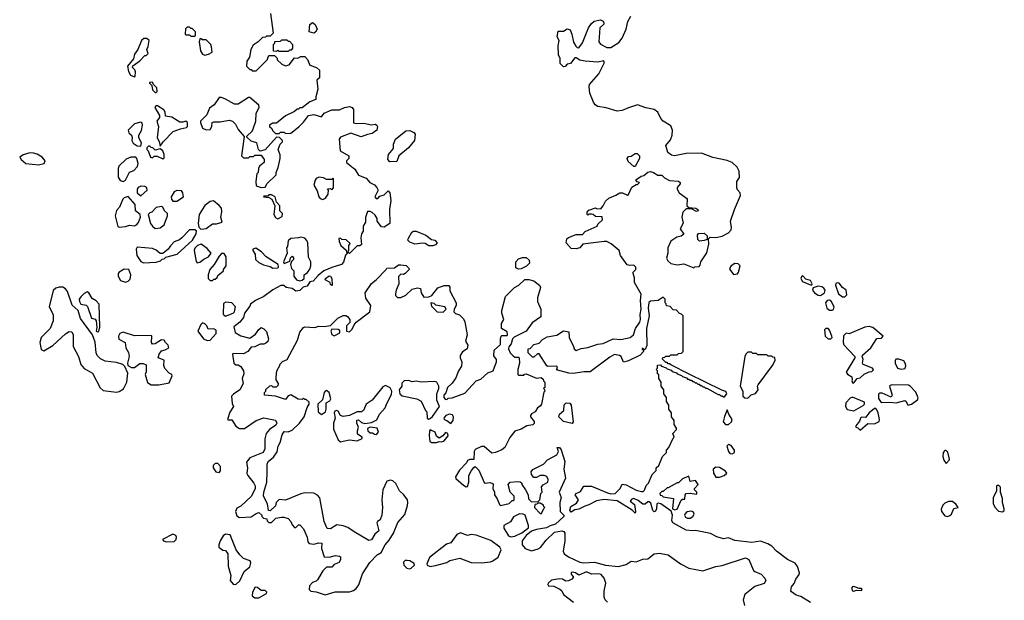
# Model space of a CAD drawing. Extents: x 2029826 to 2248070, y 228728 to 402406.
# Tile 146 of 256: x 2065778 to 2073470, y 391101 to 395639. Entities that reach past the tile are written whole.
import ezdxf

# ---------------------------------------------------------------- set-up
doc = ezdxf.new("R2010")
doc.units = 0

msp = doc.modelspace()

# ---------------------------------------------------------------- linework, layer by layer
at = {"layer": '0CON10XD'}
for points in [[(2067737, 395687), (2067757.5, 395532.5), (2067735, 395510), (2067705, 395510), (2067697, 395503), (2067675, 395500), (2067640, 395465), (2067600.7, 395439.3), (2067582.5, 395405), (2067572.5, 395345), (2067552.5, 395315), (2067550, 395275), (2067575, 395250), (2067585, 395250), (2067595, 395240), (2067625, 395240), (2067710, 395325), (2067725, 395360), (2067768.3, 395358.3), (2067788.3, 395338.3), (2067790, 395325), (2067825, 395290), (2067855, 395277.5), (2067883, 395287), (2067925, 395340), (2067951.7, 395338.3), (2067975, 395350), (2068005, 395350), (2068027, 395327), (2068043.6, 395283.6), (2068096.1, 395266.1), (2068120, 395245), (2068120, 395185), (2068100, 395165), (2068107.5, 395095), (2068090, 395035), (2068090, 395015), (2068043.9, 394996.1), (2067985, 394950), (2067965, 394950), (2067955, 394940), (2067945, 394940), (2067925, 394920), (2067855, 394887.5), (2067785, 394830), (2067755, 394830), (2067730, 394815), (2067730, 394805), (2067748.3, 394788.3), (2067751.7, 394771.7), (2067775, 394750), (2067805, 394750), (2067815, 394760), (2067845, 394760), (2067855, 394750), (2067895, 394752.5), (2067958, 394802), (2067995, 394837.5), (2068035, 394890), (2068075, 394897.5), (2068135, 394880), (2068155, 394907.5), (2068215, 394933.3), (2068276.1, 394933.9), (2068315, 394952.5), (2068355, 394960), (2068375, 394952.5), (2068386.4, 394936.4), (2068385, 394832.5), (2068405, 394827.5), (2068465, 394830), (2068525, 394817.5), (2068555, 394822.5), (2068567.5, 394815), (2068572.5, 394805), (2068567.5, 394775), (2068531.7, 394748.3), (2068495, 394742.5), (2068445, 394723.3), (2068365, 394752.5), (2068285, 394720), (2068272.5, 394705), (2068280, 394615), (2068350, 394575), (2068350, 394555), (2068330, 394535), (2068331.7, 394521.7), (2068395, 394470), (2068423.6, 394423.6), (2068485, 394400), (2068512.5, 394365), (2068548.3, 394348.3), (2068568.3, 394328.3), (2068577.5, 394305), (2068552.5, 394255), (2068561.7, 394241.7), (2068575, 394240), (2068591.7, 394258.3), (2068625, 394270), (2068655, 394300), (2068670, 394285), (2068677.5, 394225), (2068667.5, 394155), (2068670, 394045), (2068625, 394017.5), (2068605, 394020), (2068570, 394065), (2068570, 394085), (2068555, 394110), (2068531.7, 394131.7), (2068515, 394140), (2068495, 394140), (2068478.3, 394091.7), (2068480, 394055), (2068460, 394025), (2068460, 393985), (2068447.5, 393965), (2068442.5, 393935), (2068448.3, 393881.7), (2068435, 393870), (2068415, 393870), (2068355, 393812.5), (2068340, 393825), (2068350, 393835), (2068350, 393875), (2068358.3, 393888.3), (2068327, 393917), (2068295, 393920), (2068285, 393930), (2068271.7, 393928.3), (2068272.5, 393905), (2068286.7, 393875), (2068328.3, 393838.3), (2068331.7, 393821.7), (2068340, 393820), (2068323, 393797), (2068307.7, 393742.3), (2068292.5, 393725), (2068215, 393702.5), (2068154.1, 393675.9), (2068110.2, 393639.8), (2068070, 393595), (2068045, 393590), (2068023, 393557), (2067993, 393547), (2067965, 393522.5), (2067935, 393517.5), (2067905, 393537.5), (2067860, 393545), (2067841.7, 393561.7), (2067818.3, 393561.7), (2067755, 393527.5), (2067683.6, 393476.4), (2067620, 393445), (2067580, 393415), (2067575, 393400), (2067534.1, 393345.9), (2067525, 393310), (2067496.4, 393273.6), (2067451.7, 393238.3), (2067460, 393195), (2067505, 393167.5), (2067575, 393150), (2067619.3, 393180.7), (2067645, 393217.5), (2067665, 393232.5), (2067685, 393223.3), (2067705, 393202.5), (2067721.2, 393145), (2067716.1, 393123.9), (2067700.7, 393109.3), (2067685, 393102.5), (2067655, 393102.5), (2067615, 393082.5), (2067585, 393080), (2067560, 393045), (2067525, 393027.5), (2067445, 393030), (2067440, 393025), (2067450, 392955), (2067465, 392940), (2067485, 392940), (2067505, 392927.5), (2067526.7, 392895), (2067528.3, 392871.7), (2067516.7, 392835), (2067522.5, 392795), (2067496.7, 392745), (2067447, 392713), (2067432.5, 392695), (2067438.3, 392638.3), (2067447.5, 392615), (2067418.3, 392571.7), (2067400, 392515), (2067405, 392510), (2067435, 392510), (2067465, 392462.5), (2067495, 392442.5), (2067535, 392443.3), (2067625, 392506.7), (2067685, 392526.7), (2067775, 392507.5), (2067787.5, 392485), (2067779.3, 392470.7), (2067730, 392435), (2067702.5, 392405), (2067693, 392363), (2067692.5, 392285), (2067680, 392255), (2067576.4, 392213.6), (2067548.3, 392181.7), (2067557.5, 392135), (2067553, 392093), (2067560, 392075), (2067607, 392017), (2067617.5, 391995), (2067616.4, 391973.6), (2067587.5, 391915), (2067505, 391837.5), (2067475, 391820), (2067462.5, 391795), (2067475, 391760), (2067495, 391747.5), (2067586.4, 391753.6), (2067625, 391780), (2067647, 391787), (2067670, 391765), (2067670, 391755), (2067681.7, 391741.7), (2067708.3, 391738.3), (2067711.7, 391721.7), (2067725, 391710), (2067745, 391710), (2067778.3, 391741.7), (2067821.7, 391751.7), (2067841.7, 391751.7), (2067875, 391740), (2067897, 391717), (2067905, 391690), (2067925, 391670), (2067935, 391670), (2067955, 391690), (2067965, 391690), (2067995, 391660), (2068022.5, 391595), (2068028.3, 391558.3), (2068040, 391545), (2068075, 391540), (2068115, 391550), (2068138.3, 391548.3), (2068136.7, 391505), (2068155, 391440), (2068195, 391437.5), (2068245, 391450), (2068275, 391446.7), (2068285, 391440), (2068285, 391420), (2068273, 391397), (2068235, 391380), (2068215, 391360), (2068175, 391360), (2068145, 391330), (2068105, 391260), (2068095, 391250), (2068065, 391240), (2068042.5, 391215), (2068040, 391185), (2068053, 391173), (2068095, 391166.7), (2068165, 391143.8), (2068242.3, 391167.7), (2068355, 391168.1), (2068385, 391177.1), (2068406.6, 391193.4), (2068427.9, 391222.1), (2068455, 391306.7), (2068512, 391395), (2068570, 391455), (2068602.5, 391475), (2068632.5, 391535), (2068665, 391570), (2068697.5, 391625), (2068731.7, 391708.3), (2068787.5, 391772.5), (2068807.7, 391842.3), (2068811.2, 391865), (2068806.1, 391886.1), (2068778.8, 391925), (2068745.9, 391955.9), (2068715, 392012.5), (2068693.6, 392033.6), (2068675, 392040), (2068645, 392032.5), (2068613.8, 391965), (2068606, 391885), (2068613.3, 391825), (2068607.5, 391765), (2068595, 391730), (2068573.6, 391716.4), (2068567.5, 391705), (2068583.3, 391645), (2068552.7, 391617.3), (2068525.7, 391574.3), (2068505, 391568), (2068390, 391635), (2068340.7, 391670.7), (2068305, 391683.3), (2068255, 391690), (2068205, 391660), (2068180.7, 391660.7), (2068155.8, 391715.8), (2068122.5, 391902.5), (2068105, 391922.5), (2068075, 391937.5), (2068005, 391940), (2067975, 391934), (2067855, 391883.3), (2067805, 391887.5), (2067780, 391865), (2067775, 391840), (2067735, 391800), (2067721.7, 391801.7), (2067712.5, 391855), (2067682.5, 391915), (2067683.6, 391946.4), (2067708.8, 392025), (2067710, 392105)], [(2070370.5, 391940.5), (2070395, 391933.3), (2070430, 391935), (2070470, 391975), (2070485, 392007.5), (2070515, 392002.5), (2070595, 391962.5), (2070635, 391950), (2070648.3, 391951.7), (2070658.3, 391961.7), (2070671.7, 391998.3), (2070690, 392015), (2070720, 392085), (2070750, 392115), (2070750, 392135), (2070770, 392155), (2070800, 392225), (2070830, 392255), (2070830, 392275), (2070850, 392295), (2070881.7, 392368.3), (2070890, 392375), (2070880, 392405), (2070910, 392435), (2070910, 392445), (2070890, 392475), (2070890, 392505), (2070870, 392535), (2070870, 392565), (2070850, 392595), (2070850, 392625), (2070830, 392655), (2070830, 392685), (2070810, 392715), (2070810, 392745), (2070790, 392775), (2070790, 392805), (2070770, 392835), (2070770, 392865), (2070761.7, 392871.7), (2070760, 392895), (2070750, 392905), (2070760, 392915), (2070761.7, 392938.3), (2070785, 392940), (2070791.7, 392931.7), (2070828.3, 392918.3), (2070835, 392910), (2070868.3, 392898.3), (2070875, 392890), (2070908.3, 392878.3), (2070915, 392870), (2070948.3, 392858.3), (2070955, 392850), (2070988.3, 392838.3), (2070995, 392830), (2071005, 392830), (2071015, 392820), (2071025, 392820), (2071035, 392810), (2071045, 392810), (2071055, 392800), (2071065, 392800), (2071075, 392790), (2071085, 392790), (2071095, 392780), (2071105, 392780), (2071115, 392770), (2071125, 392770), (2071135, 392760), (2071145, 392760), (2071235, 392710), (2071245, 392710), (2071255, 392700), (2071265, 392700), (2071275, 392690), (2071285, 392690), (2071302.5, 392715), (2071295, 392732.5), (2071263, 392743), (2071007.5, 392867.5), (2070865, 392940), (2070855, 392950), (2070845, 392950), (2070835, 392960), (2070825, 392960), (2070800, 392985), (2070801.7, 392998.3), (2070818.3, 393001.7), (2070825, 393010), (2070855, 393010), (2070865, 393020), (2070915, 393020), (2070925, 393030), (2070948.3, 393031.7), (2070960, 393045), (2070960, 393325), (2070948.3, 393338.3), (2070931.7, 393341.7), (2070908.3, 393368.3), (2070881.7, 393371.7), (2070858.3, 393398.3), (2070831.7, 393401.7), (2070828.3, 393418.3), (2070820, 393425), (2070820, 393455), (2070805, 393470), (2070767, 393443), (2070705, 393440), (2070691.7, 393428.3), (2070686.7, 393385), (2070696, 393325), (2070675.6, 393225), (2070678.3, 393091.7), (2070665, 393060), (2070650, 393060), (2070648.3, 393068.3), (2070641.7, 393068.3), (2070641.7, 393061.7), (2070650, 393060), (2070650, 393045), (2070625, 393017.5), (2070535, 392973.3), (2070495, 392962.5), (2070477.5, 393005), (2070464, 393014), (2070425, 393020.8), (2070389.3, 393000.7), (2070235, 392887.5), (2070185, 392886.9), (2070105, 392874.4), (2070067, 392877), (2069971.7, 392901.7), (2069980, 392915), (2069975, 392930), (2069905, 392927.5), (2069895, 392932.5), (2069836.4, 393026.4), (2069823, 393027), (2069795, 393000), (2069785, 393000), (2069750, 393035), (2069750, 393065), (2069765, 393070), (2069795, 393100), (2069835, 393110), (2069861.7, 393138.3), (2069899.3, 393160.7), (2069975, 393173.3), (2070025, 393206.7), (2070068.3, 393198.3), (2070071.2, 393155), (2070103.6, 393083.6), (2070110, 393065), (2070125, 393052.5), (2070165, 393070), (2070215, 393076), (2070295, 393102), (2070335, 393108.8), (2070415, 393143.3), (2070475, 393140), (2070546.2, 393153.8), (2070573.6, 393176.4), (2070588, 393225), (2070622, 393275), (2070628, 393295), (2070626.2, 393335), (2070634, 393375), (2070627.5, 393445), (2070633, 393493), (2070580, 393585), (2070581.7, 393621.7), (2070570, 393655), (2070570, 393665), (2070590, 393685), (2070590, 393705), (2070575, 393720), (2070545, 393717.5), (2070523.6, 393723.6), (2070472.5, 393795), (2070460, 393835), (2070397.3, 393887.3), (2070365, 393903.8), (2070345, 393906.2), (2070177, 393883), (2070153.6, 393856.4), (2070125, 393848.8), (2070085, 393851.2), (2070047.5, 393895), (2070053.3, 393925), (2070064.1, 393935.9), (2070125, 393960), (2070175, 393960), (2070195, 393982.5), (2070290, 394025), (2070295, 394040), (2070330, 394075), (2070328.3, 394098.3), (2070275, 394100), (2070257, 394117), (2070245, 394120), (2070225, 394120), (2070215, 394110), (2070210, 394115), (2070210, 394135), (2070225, 394150), (2070275, 394167.5), (2070283, 394163), (2070318.3, 394161.7), (2070337, 394183), (2070355, 394220), (2070380, 394245), (2070435, 394266.7), (2070465, 394286.7), (2070486.4, 394286.4), (2070525, 394267.5), (2070535, 394272.5), (2070560.7, 394329.3), (2070595, 394350), (2070605, 394350), (2070620, 394365), (2070601.7, 394371.7), (2070591.7, 394388.3), (2070633, 394417), (2070655, 394420), (2070685, 394446.7), (2070705, 394452.5), (2070730, 394445), (2070763, 394423), (2070795, 394422.5), (2070815, 394402.5), (2070853, 394383), (2070925, 394377.5), (2070937.5, 394365), (2070937.5, 394355), (2070913.3, 394326.7), (2070913, 394313), (2070930, 394285), (2070987.5, 394245), (2070992.5, 394235), (2070990, 394185), (2071005, 394170), (2071060, 394165), (2071075.9, 394155.9), (2071077.5, 394145), (2071065, 394140), (2071025, 394160), (2070985, 394160), (2070957.5, 394135), (2070950, 394095), (2070961.7, 394048.3), (2070937.5, 394005), (2070967, 393963), (2070945, 393947.5), (2070911.7, 393938.3), (2070865, 393907.5), (2070840, 393855), (2070840, 393815), (2070830, 393775), (2070840, 393755), (2070865, 393732.5), (2070915, 393722.5), (2070965, 393730), (2071045, 393700), (2071053, 393707), (2071085, 393710), (2071095, 393720), (2071100, 393745), (2071145, 393817.5), (2071162.5, 393885), (2071160, 393925), (2071171.7, 393938.3), (2071215, 393937.5), (2071265, 393946.7), (2071315, 393973.3), (2071336.2, 393995), (2071338.8, 394015), (2071330, 394065), (2071360.8, 394155), (2071408.8, 394265), (2071407.5, 394285), (2071385, 394310), (2071380, 394325), (2071380, 394375), (2071400, 394405), (2071397.5, 394455), (2071382.5, 394485), (2071345, 394523.3), (2071305, 394538.8), (2071192.7, 394562.7), (2071105, 394596), (2070985, 394592.9), (2070893.6, 394573.6), (2070869.3, 394579.3), (2070841.7, 394601.7), (2070826.2, 394655), (2070861.2, 394698.8), (2070874, 394735), (2070878, 394775), (2070865, 394810), (2070805, 394846.2), (2070787.3, 394867.3), (2070763.8, 394915), (2070735, 394936), (2070669.5, 394949.5), (2070605, 394973.8), (2070535, 394950), (2070485, 394928.8), (2070445, 394924.2), (2070360.3, 394950.3), (2070295, 394959.2), (2070273.4, 394973.4), (2070260, 394995), (2070233.1, 395065), (2070225.8, 395115), (2070228.8, 395131.2), (2070301.2, 395215), (2070347.5, 395305), (2070338.3, 395318.3), (2070295, 395306.7), (2070195, 395313.3), (2070153, 395323), (2070125, 395340), (2070115, 395340), (2070080, 395295), (2070055, 395290), (2070038.3, 395271.7), (2070025, 395270), (2070000, 395295), (2070000, 395335), (2069987.5, 395365), (2069983.3, 395435), (2069992.5, 395475), (2069977.5, 395505), (2069985, 395550), (2070025, 395550), (2070055, 395567.5), (2070079.3, 395559.3), (2070092.5, 395525), (2070103, 395463), (2070121.7, 395431.7), (2070131.7, 395421.7), (2070145, 395420), (2070173.3, 395456.7), (2070222.5, 395575), (2070245, 395610), (2070265, 395627.5), (2070315, 395637.5), (2070336.4, 395626.4), (2070342.5, 395615), (2070340, 395605), (2070310, 395575), (2070303.3, 395465), (2070315, 395447.5), (2070365, 395422.5), (2070395, 395422.5), (2070458.3, 395461.7), (2070484.4, 395495.6), (2070515.8, 395565), (2070528.6, 395625), (2070553.1, 395665)], [(2067145, 395510), (2067150, 395515), (2067150, 395545), (2067125, 395570), (2067115, 395570), (2067105, 395580), (2067085, 395580), (2067071.7, 395568.3), (2067070, 395525), (2067075, 395520), (2067105, 395520), (2067115, 395510), (2067145, 395510)], [(2068075, 395532.5), (2068040, 395545), (2068045, 395600), (2068065, 395617.5), (2068085, 395600), (2068102.5, 395565), (2068089.3, 395540.7), (2068075, 395532.5)], [(2066675, 395192.5), (2066680, 395195), (2066681.7, 395231.7), (2066677, 395247), (2066660, 395265), (2066661.7, 395278.3), (2066715, 395317.5), (2066755, 395360), (2066765, 395360), (2066780, 395375), (2066770, 395405), (2066781.7, 395428.3), (2066790, 395475), (2066771.7, 395491.7), (2066748.3, 395491.7), (2066730, 395475), (2066700, 395405), (2066675, 395370), (2066667, 395333), (2066620, 395275), (2066627.5, 395235), (2066642.5, 395205), (2066675, 395192.5)], [(2067225, 395362.5), (2067251.7, 395368.3), (2067280, 395385), (2067277, 395427), (2067270, 395445), (2067235, 395480), (2067205, 395480), (2067195, 395490), (2067185, 395490), (2067180, 395465), (2067190, 395395), (2067205, 395370), (2067225, 395362.5)], [(2067875, 395390), (2067805, 395390), (2067795, 395400), (2067785, 395390), (2067761.7, 395391.7), (2067760, 395445), (2067770, 395455), (2067771.7, 395468.3), (2067815, 395470), (2067825, 395480), (2067865, 395480), (2067875, 395470), (2067885, 395470), (2067910, 395445), (2067910, 395415), (2067898.3, 395401.7), (2067885, 395400), (2067875, 395390)], [(2066845, 395070), (2066851.7, 395078.3), (2066850, 395105), (2066821.7, 395131.7), (2066815, 395150), (2066791.7, 395148.3), (2066791.7, 395141.7), (2066810, 395125), (2066815, 395090), (2066835, 395070), (2066845, 395070)], [(2067665, 394327.5), (2067695, 394330), (2067711.7, 394358.3), (2067780, 394425), (2067780, 394445), (2067797, 394483), (2067812.5, 394555), (2067811.7, 394581.7), (2067797.5, 394625), (2067813, 394667), (2067830, 394685), (2067830, 394695), (2067808.3, 394718.3), (2067785, 394720), (2067695, 394622.5), (2067655, 394610), (2067643, 394623), (2067630, 394675), (2067585, 394690), (2067551.7, 394721.7), (2067551.7, 394728.3), (2067593, 394767), (2067602.5, 394785), (2067623.3, 394845), (2067623.9, 394906.1), (2067647.5, 394955), (2067645, 394970), (2067575, 395030), (2067565, 395030), (2067485, 394977.5), (2067455, 394977.5), (2067385, 395017.5), (2067355, 395030), (2067335, 395030), (2067296.4, 394973.6), (2067261.7, 394948.3), (2067240, 394895), (2067190, 394845), (2067190, 394835), (2067205, 394790), (2067235, 394777.5), (2067265, 394780), (2067277.5, 394805), (2067280, 394835), (2067295, 394840), (2067345, 394840), (2067415, 394852.5), (2067440, 394845), (2067463, 394823), (2067485, 394780), (2067530, 394725), (2067510, 394575), (2067525, 394560), (2067565, 394560), (2067575, 394570), (2067605, 394570), (2067615, 394580), (2067665, 394580), (2067687.5, 394545), (2067687, 394523), (2067653.3, 394496.7), (2067643, 394477), (2067640, 394445), (2067630, 394435), (2067622.5, 394375), (2067625, 394340), (2067665, 394327.5)], [(2066875, 394650), (2066897.5, 394685), (2066976.4, 394763.6), (2067035, 394786.7), (2067080, 394795), (2067087.5, 394805), (2067087.5, 394835), (2067076.7, 394846.7), (2067052, 394838), (2067028.8, 394838.8), (2066967, 394877), (2066917.5, 394885), (2066913.8, 394915), (2066903.9, 394933.9), (2066855, 394966.7), (2066845, 394967.5), (2066833.6, 394953.6), (2066870.7, 394890.7), (2066870, 394875), (2066850, 394845), (2066861.2, 394805), (2066852.5, 394715), (2066867, 394687), (2066875, 394650)], [(2066725, 394650), (2066730, 394675), (2066707.5, 394715), (2066707.5, 394735), (2066728.1, 394771.9), (2066738, 394815), (2066735, 394832.5), (2066725, 394838), (2066674.3, 394825.7), (2066626.2, 394775), (2066631.2, 394755), (2066650, 394735), (2066657, 394717), (2066652.5, 394695), (2066663.6, 394673.6), (2066695, 394652.5), (2066725, 394650)], [(2068668.3, 394528.3), (2068652.5, 394545), (2068660, 394585), (2068697, 394633), (2068697.5, 394665), (2068713.3, 394705), (2068795, 394770), (2068825, 394772.5), (2068857, 394757), (2068867.5, 394745), (2068861.2, 394695), (2068815, 394636.2), (2068740, 394575), (2068725, 394530), (2068668.3, 394528.3)], [(2066895, 394550), (2066905, 394560), (2066905.7, 394585.7), (2066895, 394612.5), (2066875, 394630), (2066835, 394620), (2066818.3, 394638.3), (2066805, 394640), (2066795, 394650), (2066785, 394650), (2066771.7, 394638.3), (2066770, 394625), (2066780, 394615), (2066800, 394565), (2066815, 394560), (2066828.3, 394571.7), (2066851.7, 394571.7), (2066895, 394550)], [(2065925, 394503.3), (2065970, 394515), (2065977.5, 394535), (2065953, 394563), (2065915, 394586.7), (2065885, 394596.7), (2065857, 394597), (2065805, 394582.5), (2065777.5, 394565), (2065790, 394545), (2065825, 394513.8), (2065925, 394503.3)], [(2066585, 394374.2), (2066604.5, 394385.5), (2066635, 394447.5), (2066669.2, 394460.8), (2066698.9, 394491.1), (2066702.5, 394515), (2066692, 394555), (2066684.2, 394564.2), (2066645, 394564.4), (2066610.3, 394549.7), (2066551.2, 394495), (2066545.8, 394475), (2066547.3, 394407.3), (2066563, 394383), (2066585, 394374.2)], [(2070585, 394490), (2070575, 394490), (2070530.7, 394530.7), (2070522.5, 394555), (2070535, 394570), (2070555, 394572.5), (2070585, 394592.5), (2070601.7, 394591.7), (2070620, 394575), (2070620, 394555), (2070585, 394490)], [(2068145, 394233.1), (2068166.2, 394245), (2068187.5, 394275), (2068190, 394305), (2068182.5, 394317.5), (2068205, 394320), (2068215, 394310), (2068230, 394325), (2068230, 394395), (2068225, 394400), (2068215, 394390), (2068175, 394390), (2068151.7, 394401.7), (2068115, 394407.5), (2068095, 394397.5), (2068086.4, 394383.6), (2068076.7, 394345), (2068100.3, 394300.3), (2068115, 394253.8), (2068125, 394241.4), (2068145, 394233.1)], [(2066725, 394262.5), (2066773.3, 394305), (2066770, 394325), (2066755.9, 394335.9), (2066725, 394338.6), (2066702.9, 394327.1), (2066695.8, 394315), (2066696, 394286), (2066725, 394262.5)], [(2066555, 394017.5), (2066605, 394022.5), (2066635, 394032.5), (2066675, 394027.5), (2066690, 394035), (2066707, 394053), (2066722.5, 394095), (2066720, 394115), (2066682.5, 394145), (2066680, 394195), (2066625, 394257.5), (2066595, 394247.5), (2066582.5, 394235), (2066557, 394173), (2066533, 394147), (2066523.3, 394105), (2066543.6, 394023.6), (2066555, 394017.5)], [(2067005, 394220), (2067057, 394253), (2067052.5, 394285), (2067041.7, 394301.7), (2067005, 394302.5), (2066985, 394292.5), (2066960, 394255), (2066962.5, 394235), (2066975, 394220), (2067005, 394220)], [(2067795, 394083.3), (2067828.3, 394101.7), (2067830, 394125), (2067810, 394145), (2067810, 394185), (2067783, 394213), (2067772.5, 394255), (2067745, 394270), (2067725, 394270), (2067715, 394260), (2067685, 394260), (2067683, 394253), (2067725, 394250), (2067747, 394237), (2067770, 394185), (2067763.3, 394115), (2067775, 394092.5), (2067795, 394083.3)], [(2066835, 394006.7), (2066875, 394011.4), (2066905.4, 394034.6), (2066933.3, 394105), (2066932.5, 394125), (2066910, 394145), (2066895, 394172.5), (2066885, 394177.5), (2066845, 394170), (2066810, 394135), (2066795, 394130), (2066780, 394115), (2066800, 394045), (2066814.1, 394024.1), (2066835, 394006.7)], [(2067192.5, 394002.5), (2067215, 394003.3), (2067235, 394007.5), (2067285, 394042.5), (2067315, 394042.5), (2067360, 394055), (2067350, 394095), (2067356.4, 394136.4), (2067353.3, 394165), (2067335, 394187.5), (2067291.7, 394221.7), (2067265, 394217.5), (2067223.6, 394186.4), (2067180, 394115), (2067172.5, 394045), (2067178.3, 394018.3), (2067192.5, 394002.5)], [(2066745, 393737.5), (2066845, 393742.5), (2066877, 393753), (2066891.7, 393768.3), (2066905, 393770), (2066918.3, 393781.7), (2067007.5, 393805), (2067126.7, 393915), (2067157.5, 393965), (2067158.3, 393988.3), (2067145, 393997.5), (2067103.9, 393996.1), (2067045, 393932.5), (2067025, 393917.5), (2066985, 393902.5), (2066955, 393872.5), (2066937.5, 393845), (2066895, 393810), (2066875, 393810), (2066845, 393837.5), (2066815, 393850), (2066695, 393860), (2066687.5, 393845), (2066692.5, 393795), (2066725, 393747.5), (2066745, 393737.5)], [(2067965, 393597.5), (2067985, 393602.5), (2068000, 393615), (2068000, 393645), (2068026.4, 393663.6), (2068045, 393690), (2068053.3, 393715), (2068053.3, 393745), (2068033.6, 393783.6), (2068027.5, 393895), (2068021.7, 393911.7), (2068005, 393930), (2067975, 393940), (2067955, 393932.5), (2067895, 393927.5), (2067875, 393910), (2067870, 393865), (2067862.5, 393855), (2067867.5, 393815), (2067837.5, 393745), (2067845, 393732.5), (2067888.3, 393751.7), (2067893, 393777), (2067905, 393790), (2067916.7, 393776.7), (2067917.5, 393765), (2067901.7, 393748.3), (2067892.5, 393725), (2067900, 393695), (2067920, 393675), (2067920, 393635), (2067940, 393605), (2067965, 393597.5)], [(2069005, 393872.5), (2068975, 393872.5), (2068945, 393890), (2068925, 393892.5), (2068863.6, 393883.6), (2068825, 393900), (2068810, 393915), (2068813, 393927), (2068841.7, 393978.3), (2068853, 393987), (2068875, 393986.7), (2068950, 393955), (2068995, 393920), (2069020, 393915), (2069040, 393895), (2069025, 393880), (2069005, 393872.5)], [(2071088.3, 393908.3), (2071075, 393920), (2071072.5, 393955), (2071081.7, 393968.3), (2071125, 393970), (2071148.3, 393948.3), (2071148.3, 393921.7), (2071125, 393912.5), (2071088.3, 393908.3)], [(2067165, 393737.5), (2067185, 393743.3), (2067215, 393766.7), (2067252.5, 393785), (2067272.5, 393815), (2067241.2, 393851.2), (2067195, 393883.3), (2067166.1, 393873.9), (2067146.4, 393853.6), (2067140, 393835), (2067155, 393750), (2067165, 393737.5)], [(2067285, 393600), (2067295, 393610), (2067305, 393610), (2067320, 393625), (2067325, 393640), (2067370, 393675), (2067370, 393685), (2067390, 393715), (2067390, 393785), (2067375, 393810), (2067355, 393810), (2067335, 393790), (2067297.5, 393725), (2067262.5, 393685), (2067250, 393645), (2067250, 393615), (2067265, 393600), (2067285, 393600)], [(2067755, 393697.5), (2067795, 393700), (2067800, 393705), (2067796.4, 393726.4), (2067704.2, 393784.2), (2067667.5, 393825), (2067621.7, 393851.7), (2067600, 393845), (2067600, 393835), (2067617.5, 393805), (2067620, 393765), (2067645, 393740), (2067683, 393723), (2067735, 393710), (2067755, 393697.5)], [(2069675, 393690), (2069655, 393700), (2069653.3, 393745), (2069675, 393770), (2069705, 393780), (2069735, 393780), (2069758.3, 393758.3), (2069760, 393735), (2069738.3, 393711.7), (2069695, 393692.5), (2069675, 393690)], [(2067710, 392105), (2067710, 392165), (2067720, 392185), (2067759.3, 392220.7), (2067788.3, 392261.7), (2067796.2, 392305), (2067812, 392335), (2067827.5, 392395), (2067845, 392420), (2067875, 392417.5), (2067905, 392430), (2067963.9, 392486.1), (2068001.2, 392535), (2068023.6, 392606.4), (2068040, 392635), (2068038.3, 392648.3), (2068015, 392670), (2068005, 392670), (2067995, 392680), (2067985, 392670), (2067953.6, 392673.6), (2067895, 392707.5), (2067875, 392700), (2067855, 392670), (2067775, 392697.5), (2067690, 392705), (2067690, 392725), (2067700, 392735), (2067701.7, 392748.3), (2067731.7, 392778.3), (2067745, 392780), (2067755, 392770), (2067785, 392770), (2067800, 392785), (2067800, 392795), (2067780, 392825), (2067780, 392845), (2067787.5, 392895), (2067810, 392935), (2067810, 392945), (2067831.7, 392968.3), (2067866.1, 392983.9), (2067948.8, 393135), (2067965, 393197.5), (2067995, 393232.5), (2068005, 393237.5), (2068083.6, 393233.6), (2068115, 393242.5), (2068155, 393240), (2068205, 393247.5), (2068264, 393306), (2068305, 393327.5), (2068325, 393327.5), (2068339.3, 393319.3), (2068357.5, 393295), (2068357, 393273), (2068330, 393245), (2068330, 393205), (2068355, 393200), (2068375, 393220), (2068390, 393255), (2068407.5, 393275), (2068513.3, 393355), (2068520, 393405), (2068483, 393463), (2068477.5, 393505), (2068525, 393577.5), (2068562.5, 393605), (2068640, 393685), (2068645, 393697.5), (2068705, 393700), (2068738.3, 393721.7), (2068755, 393722.5), (2068797, 393717), (2068817, 393697), (2068820, 393685), (2068790, 393655), (2068775, 393647.5), (2068755, 393650), (2068738.3, 393631.7), (2068740, 393575), (2068717.5, 393525), (2068712.5, 393495), (2068713, 393483), (2068728.3, 393468.3), (2068755, 393467.5), (2068793.6, 393486.4), (2068845, 393533.3), (2068885, 393542.5), (2068908.3, 393538.3), (2068913, 393503), (2068935, 393470), (2068975, 393472.5), (2068996.4, 393483.6), (2069045, 393542.5), (2069095, 393560), (2069130.7, 393560.7), (2069139.3, 393549.3), (2069138.3, 393518.3), (2069187.5, 393425), (2069187.5, 393405), (2069172.5, 393375), (2069170, 393355), (2069183, 393343), (2069213, 393333), (2069245, 393300), (2069256.4, 393276.4), (2069272.5, 393175), (2069260, 393125), (2069277.5, 393095), (2069272.5, 393065), (2069237, 393043), (2069220, 393015), (2069217.5, 392995), (2069232.5, 392965), (2069229.3, 392930.7), (2069206.7, 392895), (2069185, 392840), (2069157.5, 392797.5), (2069120, 392765), (2069107, 392723), (2069090, 392705), (2069090, 392685), (2069101.7, 392671.7), (2069115, 392670), (2069125, 392680), (2069155, 392682.5), (2069255, 392720), (2069345, 392816.7), (2069380.7, 392829.3), (2069435, 392877.5), (2069477.5, 392895), (2069502.5, 392965), (2069501.7, 392981.7), (2069480.7, 393010.7), (2069483.3, 393055), (2069535, 393100), (2069533, 393143), (2069540, 393165), (2069545, 393170), (2069585, 393170), (2069587.5, 393175), (2069585, 393200), (2069542.5, 393225), (2069542.5, 393265), (2069560, 393295), (2069543.9, 393343.9), (2069544, 393365), (2069573.3, 393475), (2069642.5, 393545), (2069677.5, 393565), (2069725, 393607.5), (2069755, 393607.5), (2069795, 393597.5), (2069841.7, 393561.7), (2069847.5, 393545), (2069822.5, 393465), (2069822.5, 393435), (2069850, 393375), (2069850, 393315), (2069780.7, 393269.3), (2069735, 393203.3), (2069641.7, 393158.3), (2069627.5, 393145), (2069617.5, 393105), (2069598.3, 393081.7), (2069597.5, 393065), (2069610, 393035), (2069631.7, 393011.7), (2069645, 393000), (2069675, 393000), (2069680, 392995), (2069682.5, 392955), (2069670, 392905), (2069670, 392865), (2069675, 392860), (2069715, 392860), (2069721.7, 392868.3), (2069735, 392870), (2069815, 392837.5), (2069851.7, 392841.7), (2069868.3, 392828.3), (2069870, 392815), (2069880, 392805), (2069880, 392765), (2069870, 392755), (2069878.3, 392748.3), (2069880, 392735), (2069872.5, 392727.5), (2069853.3, 392635), (2069843, 392617), (2069823.9, 392606.1), (2069805, 392572.5), (2069775, 392557.5), (2069767.5, 392545), (2069767.5, 392535), (2069797.7, 392497.7), (2069797.7, 392482.3), (2069787.7, 392472.3), (2069740, 392465), (2069695, 392437.5), (2069646.7, 392423.3), (2069606.7, 392373.3), (2069568.6, 392295), (2069545, 392275.7), (2069494.2, 392255.8), (2069465, 392252), (2069405, 392302.5), (2069385, 392302.5), (2069335, 392280), (2069327, 392263), (2069325, 392200), (2069295, 392200), (2069277, 392193), (2069267.5, 392175), (2069212.7, 392117.3), (2069183.3, 392065), (2069185, 392052.5), (2069245, 392000), (2069265, 391987.5), (2069275, 391990), (2069287.5, 392025), (2069287.5, 392075), (2069307.5, 392115), (2069325, 392140), (2069337, 392147), (2069365, 392117.5), (2069405, 392022.5), (2069415, 392016.7), (2069450.7, 392020.7), (2069473, 392013), (2069477.5, 392005), (2069473.3, 391975), (2069487.5, 391945), (2069487.5, 391925), (2069507.5, 391895), (2069525, 391850), (2069535, 391842.5), (2069601.7, 391858.3), (2069625, 391880), (2069635, 391880), (2069640, 391885), (2069640, 391915), (2069610, 391945), (2069592.5, 392005), (2069610, 392025), (2069665, 392030), (2069687, 392027), (2069700, 392015), (2069700, 392005), (2069730, 391965), (2069750, 391925), (2069753, 391893), (2069775, 391870), (2069828.3, 391871.7), (2069840, 391885), (2069850, 391935), (2069860, 391945), (2069853, 391987), (2069866.4, 392003.6), (2069905, 392023.3), (2069906.9, 392045), (2069895, 392067.8), (2069875, 392077.5), (2069845, 392077.5), (2069815, 392060), (2069795, 392060), (2069775.8, 392085), (2069774.2, 392105.8), (2069785.9, 392124.1), (2069868.8, 392165), (2069900.3, 392199.7), (2069973.3, 392236.7), (2069986.2, 392265), (2069977.5, 392295), (2069995.6, 392295.6), (2070007.3, 392277.3), (2070037.5, 392185), (2070030, 392125), (2070042, 392055), (2069992.5, 391945), (2070006.7, 391905), (2069997.5, 391865), (2069998.8, 391795), (2070027.5, 391765), (2070030, 391755), (2069963.6, 391696.4), (2069922.5, 391682.5), (2069893.9, 391666.1), (2069815, 391653.3), (2069775, 391640), (2069735, 391607.5), (2069703.3, 391565), (2069702.5, 391535), (2069726.4, 391506.4), (2069775, 391486.7), (2069827.7, 391502.3), (2069846, 391514), (2069890.5, 391569.5), (2069955, 391632.5), (2070013, 391643), (2070028.3, 391638.3), (2070037.5, 391625), (2070036.7, 391565), (2070023.3, 391485), (2070032.5, 391465), (2070065, 391440), (2070155, 391400), (2070185, 391394), (2070269.5, 391399.5), (2070355, 391376), (2070455, 391364), (2070515, 391381.2), (2070555, 391406.7), (2070595, 391402.5), (2070645, 391423.3), (2070684.1, 391425.9), (2070735, 391463.3), (2070775, 391470), (2070845, 391456.7), (2070940, 391385), (2071005, 391352), (2071115, 391331.2), (2071215, 391363.8), (2071265, 391372), (2071448.3, 391431.7), (2071475, 391420), (2071510, 391335), (2071520, 391325), (2071570, 391305), (2071600, 391275), (2071607.5, 391255), (2071595, 391232.5), (2071521.7, 391208.3), (2071444.1, 391145.9), (2071430, 391105), (2071439.3, 391059.3)], [(2071355, 393647.5), (2071385, 393652.5), (2071394.1, 393665.9), (2071405.6, 393715), (2071391.7, 393731.7), (2071365, 393732.7), (2071335, 393714.2), (2071324.3, 393695), (2071325.8, 393685), (2071355, 393647.5)], [(2066604, 393586), (2066625, 393593.8), (2066639.5, 393610.5), (2066645.6, 393644.4), (2066631.2, 393685), (2066595, 393690), (2066553.8, 393666.2), (2066546.7, 393655), (2066546.2, 393635), (2066565, 393600.6), (2066604, 393586)], [(2068215, 393560), (2068205, 393570), (2068202.5, 393585), (2068163.3, 393605), (2068166.7, 393615), (2068195, 393635.7), (2068206, 393635), (2068215.8, 393615), (2068220, 393565), (2068215, 393560)], [(2071955, 393566.7), (2071965, 393567.5), (2071970, 393575), (2071955, 393601.2), (2071920.3, 393610.3), (2071895, 393637.5), (2071887, 393633), (2071881.2, 393615), (2071892.7, 393592.7), (2071955, 393566.7)], [(2066535, 392728.8), (2066555, 392732), (2066587.4, 392752.6), (2066614.2, 392805), (2066621.2, 392875), (2066598, 392928), (2066582.7, 392942.7), (2066535, 392960), (2066445, 392969.2), (2066409.1, 392989.1), (2066383.8, 393013.8), (2066374.3, 393035), (2066367.6, 393117.6), (2066345.5, 393175.5), (2066253, 393303), (2066234, 393365), (2066187.9, 393407.9), (2066150, 393515), (2066136.2, 393535), (2066115, 393547.5), (2066085, 393549.2), (2066058.8, 393541.2), (2066038.3, 393521.7), (2066008.8, 393395), (2066038.8, 393335), (2066038, 393285), (2066016, 393225), (2065946, 393155), (2065934, 393115), (2065945, 393060), (2065965, 393050), (2066037.3, 393092.7), (2066136.1, 393183.9), (2066165, 393202.5), (2066185, 393200), (2066196.2, 393175), (2066196, 393085), (2066236.2, 393005), (2066254.1, 392944.1), (2066281.2, 392911.2), (2066346.2, 392875), (2066405, 392762.5), (2066430.7, 392740.7), (2066535, 392728.8)], [(2072035, 393483.8), (2072066, 393505), (2072069.5, 393525), (2072061.1, 393541.1), (2072045, 393550.9), (2072015, 393555.8), (2071977, 393543), (2071972.5, 393525), (2071986.7, 393505), (2072015, 393486.2), (2072035, 393483.8)], [(2072225, 393472), (2072240.7, 393489.3), (2072233.3, 393525), (2072205, 393546.2), (2072179.1, 393579.1), (2072165, 393581.4), (2072155, 393575.8), (2072151.9, 393565), (2072175, 393496.7), (2072205, 393473.8), (2072225, 393472)], [(2066385, 393198.6), (2066395, 393202.9), (2066404.4, 393235), (2066398.2, 393415), (2066375, 393442), (2066345, 393460), (2066316.7, 393505), (2066305, 393512.5), (2066280.7, 393499.3), (2066255, 393472.5), (2066243.3, 393455), (2066243.6, 393436.4), (2066255, 393414), (2066297.5, 393407.5), (2066308.3, 393398.3), (2066339.2, 393305), (2066367.2, 393297.2), (2066374.3, 393285), (2066380.5, 393235), (2066376, 393205), (2066385, 393198.6)], [(2067385, 393322.5), (2067445, 393343.8), (2067456, 393355), (2067463.1, 393395), (2067435, 393425.7), (2067388, 393432), (2067369.3, 393420.7), (2067367, 393337), (2067385, 393322.5)], [(2069085, 393352.5), (2069110, 393375), (2069100, 393395), (2069028.3, 393408.3), (2069015, 393420), (2068990, 393425), (2068995, 393400), (2069040, 393355), (2069085, 393352.5)], [(2072125, 393367.5), (2072135, 393372.9), (2072139.6, 393395), (2072117.9, 393437.9), (2072105, 393447.5), (2072086.2, 393443.8), (2072073.1, 393425), (2072083.9, 393383.9), (2072105, 393369.1), (2072125, 393367.5)], [(2067241.7, 393131.7), (2067265, 393133.8), (2067313.3, 393185), (2067311.7, 393211.7), (2067295, 393223.8), (2067250, 393220), (2067240, 393245), (2067225, 393262.5), (2067205, 393270), (2067193, 393257), (2067170, 393205), (2067213.9, 393143.9), (2067241.7, 393131.7)], [(2072295, 392800), (2072320, 392835), (2072345, 392840), (2072375, 392867.5), (2072413, 392887), (2072435, 392890), (2072447, 392903), (2072440, 392915), (2072367.5, 392945), (2072362.5, 392955), (2072367.5, 392985), (2072360, 393005), (2072362.3, 393017.7), (2072426.7, 393075), (2072473.6, 393146.4), (2072511.7, 393148.3), (2072522.5, 393165), (2072444.1, 393234.1), (2072415, 393241.2), (2072380, 393235), (2072257, 393183), (2072235, 393187.5), (2072213, 393167), (2072210, 393115), (2072215, 393097.5), (2072303.3, 393005), (2072303.3, 392995), (2072234, 392885), (2072245, 392867.5), (2072278.3, 392848.3), (2072282.5, 392825), (2072277.5, 392815), (2072285, 392800), (2072295, 392800)], [(2066865, 392783.8), (2066945, 392800), (2066970, 392855), (2066966.4, 392866.4), (2066945, 392876.7), (2066911.7, 392911.7), (2066904.2, 392935), (2066905, 392977.5), (2066860, 392995), (2066867.5, 393025), (2066885, 393050), (2066915, 393057.5), (2066942.5, 393075), (2066937.5, 393095), (2066916.4, 393116.4), (2066907.5, 393135), (2066885, 393137.5), (2066835.9, 393104.1), (2066815, 393102.5), (2066806.4, 393116.4), (2066810, 393165), (2066805, 393170), (2066675, 393167.5), (2066585, 393195.6), (2066558.8, 393185), (2066550, 393165), (2066551.4, 393141.4), (2066602.5, 393115), (2066606.7, 393075), (2066628.3, 393038.3), (2066632.5, 393005), (2066620, 392955), (2066622.5, 392935), (2066650.3, 392920.3), (2066675, 392919.2), (2066715, 392951.2), (2066741.7, 392951.7), (2066765, 392940), (2066766.4, 392886.4), (2066758.8, 392865), (2066775, 392802.5), (2066803.9, 392783.9), (2066865, 392783.8)], [(2068235, 393167.5), (2068245, 393172.5), (2068278.3, 393191.7), (2068278.3, 393208.3), (2068265, 393217.5), (2068215, 393220), (2068207.5, 393205), (2068215, 393177.5), (2068235, 393167.5)], [(2072093.1, 393143.1), (2072115, 393144.4), (2072124.3, 393155), (2072123.3, 393165), (2072105, 393211.2), (2072095, 393224), (2072076, 393224), (2072066.1, 393213.9), (2072069.6, 393165), (2072093.1, 393143.1)], [(2071465, 392680), (2071493.5, 392706.5), (2071525, 392718.1), (2071547.8, 392745), (2071542, 392775), (2071546, 392785), (2071660, 392935), (2071680, 392975), (2071678.3, 392998.3), (2071661.7, 393001.7), (2071655, 393010), (2071625, 393010), (2071615, 393020), (2071545, 393020), (2071535, 393030), (2071505, 393030), (2071495, 393040), (2071465, 393040), (2071450, 393025), (2071442.5, 393005), (2071407.5, 392775), (2071426.4, 392736.4), (2071427.3, 392697.3), (2071443.6, 392683.6), (2071465, 392680)], [(2072665, 392906.2), (2072695, 392912.5), (2072700, 392935), (2072696.7, 392955), (2072685, 392972.5), (2072646.1, 392986.1), (2072623.3, 392985), (2072616.7, 392975), (2072616.2, 392955), (2072635, 392916.2), (2072665, 392906.2)], [(2068975, 392517.5), (2068985, 392522.5), (2069003, 392537), (2069057.5, 392615), (2069037.5, 392665), (2069036.7, 392715), (2069052.5, 392755), (2069052.5, 392775), (2069037.5, 392805), (2069015, 392811.2), (2068915, 392806.2), (2068875, 392813.3), (2068845, 392807.5), (2068815, 392817.5), (2068780, 392815), (2068763, 392797), (2068762.5, 392775), (2068743.3, 392745), (2068747.5, 392715), (2068765, 392700), (2068880, 392675), (2068915, 392657.5), (2068947.5, 392585), (2068957.5, 392575), (2068960, 392525), (2068975, 392517.5)], [(2072715, 392626.7), (2072745, 392633.3), (2072793, 392667), (2072797, 392683), (2072778, 392728), (2072735.7, 392775.7), (2072722.3, 392782.3), (2072595, 392786), (2072579.3, 392780.7), (2072573.8, 392775), (2072593.3, 392705), (2072585, 392687.5), (2072515, 392718.8), (2072495, 392720), (2072488.3, 392711.7), (2072488.3, 392678.3), (2072506.7, 392646.7), (2072575, 392650), (2072625, 392644), (2072691.7, 392661.7), (2072703.3, 392655), (2072715, 392626.7)], [(2068135, 392553.3), (2068166, 392574), (2068172, 392595), (2068172.5, 392645), (2068199.3, 392660.7), (2068208.6, 392675), (2068195.4, 392725.4), (2068175, 392740.6), (2068163.6, 392736.4), (2068156.9, 392725), (2068143.6, 392666.4), (2068107, 392633), (2068110, 392575), (2068135, 392553.3)], [(2068285, 392340), (2068305, 392343.3), (2068355, 392356.2), (2068415, 392346), (2068452.5, 392365), (2068453.3, 392375), (2068423.3, 392393.3), (2068417.5, 392405), (2068415.8, 392425), (2068424, 392455), (2068410.8, 392485), (2068412.3, 392507.7), (2068425, 392512.5), (2068449.2, 392489.2), (2068475, 392481.4), (2068525, 392490), (2068568, 392512), (2068587.5, 392555), (2068633.3, 392605), (2068645, 392640), (2068681.7, 392708.3), (2068686.2, 392735), (2068671.7, 392761.7), (2068635, 392778.8), (2068615, 392768), (2068530, 392665), (2068485, 392633.3), (2068462.5, 392585), (2068447, 392573), (2068415, 392572.5), (2068355, 392546.2), (2068305, 392538.1), (2068284.5, 392544.5), (2068265, 392580), (2068255, 392584.4), (2068240.9, 392579.1), (2068234.2, 392565), (2068242.5, 392525), (2068228.1, 392485), (2068228.8, 392438.8), (2068265.9, 392355.9), (2068285, 392340)], [(2070095, 392482.7), (2070027, 392497), (2069990.8, 392535), (2069994.3, 392555), (2070028.5, 392585), (2070030.3, 392629.7), (2070047.1, 392642.9), (2070075, 392640.8), (2070085.4, 392625.4), (2070102.5, 392495), (2070095, 392482.7)], [(2072295, 392582.5), (2072366.1, 392623.9), (2072377.5, 392635), (2072378.3, 392648.3), (2072285, 392687.5), (2072265, 392680), (2072232, 392645), (2072228.8, 392615), (2072243, 392593), (2072295, 392582.5)], [(2069145, 392483.8), (2069163.8, 392505), (2069167.5, 392535), (2069160, 392550), (2069135, 392556.7), (2069105.9, 392544.1), (2069090, 392525), (2069093.8, 392513.8), (2069115, 392506), (2069145, 392483.8)], [(2071315, 392473.8), (2071338.8, 392495), (2071343, 392513), (2071317.5, 392555), (2071305, 392590), (2071282.7, 392537.3), (2071274, 392495), (2071292.5, 392475), (2071315, 392473.8)], [(2072345, 392430), (2072405, 392482.5), (2072455, 392480.8), (2072491.2, 392498.8), (2072493.8, 392515), (2072483.8, 392565), (2072475, 392590), (2072465, 392600), (2072455, 392600), (2072414.1, 392565.9), (2072385, 392530), (2072355, 392533.3), (2072346.7, 392525), (2072338.6, 392501.4), (2072310, 392465), (2072310, 392455), (2072325, 392450), (2072345, 392430)], [(2068565, 392397.5), (2068580, 392415), (2068570, 392445), (2068515, 392453.1), (2068495.6, 392444.4), (2068496.9, 392425), (2068515, 392410), (2068535, 392410), (2068548.3, 392398.3), (2068565, 392397.5)], [(2069035, 392333.3), (2069055, 392342.5), (2069075, 392338.8), (2069095, 392346.2), (2069126.2, 392385), (2069123.3, 392405), (2069105, 392411.2), (2069083.8, 392385), (2069055, 392366.7), (2069035, 392383.3), (2069023.8, 392415), (2068985, 392433.3), (2068978.8, 392425), (2068975.8, 392385), (2068982.5, 392345), (2068995, 392333.8), (2069035, 392333.3)], [(2071345, 392244.6), (2071361.5, 392255), (2071361.8, 392275), (2071335, 392311.9), (2071315, 392319.4), (2071303.1, 392305), (2071314.8, 392264.8), (2071325, 392248.5), (2071345, 392244.6)], [(2073015, 392170), (2073040, 392195), (2073042.5, 392205), (2073027.7, 392257.7), (2073015, 392272.5), (2073005, 392272.5), (2072993.6, 392256.4), (2072988.8, 392225), (2072996.4, 392196.4), (2073015, 392170)], [(2067335, 392100), (2067346.4, 392113.6), (2067347, 392147), (2067325, 392170), (2067305, 392170), (2067290, 392155), (2067290, 392135), (2067310, 392105), (2067335, 392100)], [(2071215, 392062), (2071245, 392063.1), (2071282.6, 392077.4), (2071301.4, 392095), (2071290.9, 392110.9), (2071245, 392138.5), (2071215, 392142.1), (2071196.5, 392125), (2071198.5, 392095), (2071215, 392062)], [(2070895, 391806.7), (2070915, 391813.8), (2070945, 391882.5), (2070955, 391890), (2070975, 391890), (2070976.2, 391925), (2070984.2, 391935.8), (2071015, 391938.1), (2071065, 391930), (2071068, 391935), (2071068, 391945), (2071050, 391965), (2071048.8, 391975), (2071077, 392007), (2071057, 392037), (2071015, 392030), (2071005, 392070), (2070955, 392050), (2070925, 392020), (2070915, 392020), (2070845, 391980), (2070835, 391980), (2070805, 391950), (2070795, 391950), (2070780, 391935), (2070781.7, 391921.7), (2070795, 391920), (2070805, 391910), (2070886.7, 391896.7), (2070877.5, 391815), (2070895, 391806.7)], [(2071955, 391083.3), (2071880.7, 391130.7), (2071845, 391140), (2071807, 391167), (2071802.5, 391175), (2071806.7, 391205), (2071828.3, 391231.7), (2071840, 391265), (2071866.4, 391303.6), (2071868.8, 391315), (2071854, 391365), (2071835, 391391.2), (2071775, 391420), (2071690, 391485), (2071653.2, 391523.2), (2071621.7, 391541.7), (2071565, 391562), (2071496.4, 391553.6), (2071365, 391568.1), (2071315, 391588.8), (2071275, 391581.4), (2071225, 391596), (2071175, 391624), (2071057, 391647), (2071034.3, 391644.3), (2070985, 391648.1), (2070880, 391705), (2070873.3, 391725), (2070877.5, 391765), (2070868.3, 391798.3), (2070785.8, 391855.8), (2070765, 391858.8), (2070756, 391854), (2070753.8, 391815), (2070745, 391797.5), (2070735, 391792.5), (2070723, 391803), (2070708.8, 391858.8), (2070695, 391870), (2070685, 391870), (2070665, 391853.3), (2070645, 391851.2), (2070610.7, 391880.7), (2070575.8, 391895.8), (2070559.5, 391890.5), (2070547.5, 391875), (2070580, 391850), (2070588.8, 391795), (2070585, 391782.5), (2070562.5, 391805), (2070445, 391877.5), (2070345, 391888.8), (2070285, 391878.8), (2070225, 391846), (2070193.1, 391836.9), (2070145, 391812), (2070115, 391806.7), (2070085, 391790), (2070074.4, 391804.4), (2070084, 391835), (2070128.9, 391861.1), (2070144, 391885), (2070116.7, 391925), (2070125, 391936.7), (2070158, 391952), (2070185, 391992.9), (2070245, 391994), (2070370.5, 391940.5)], [(2073455, 391792.5), (2073468.3, 391801.7), (2073470, 391815), (2073456.7, 391865), (2073456.1, 391896.1), (2073440, 391945), (2073440, 391985), (2073427, 391997), (2073415, 391997.5), (2073410, 391995), (2073410, 391955), (2073383.3, 391905), (2073383.8, 391855), (2073397.5, 391825), (2073425, 391797.5), (2073455, 391792.5)], [(2069855, 391780), (2069871.7, 391818.3), (2069880, 391825), (2069871.7, 391831.7), (2069870, 391845), (2069845, 391860), (2069825, 391860), (2069818.3, 391851.7), (2069801.7, 391848.3), (2069800, 391825), (2069845, 391780), (2069855, 391780)], [(2073025, 391756.9), (2073045, 391764.3), (2073056.7, 391775), (2073075, 391817.5), (2073110, 391825), (2073095, 391850), (2073065, 391872), (2073035, 391872), (2073005, 391861.1), (2072988.5, 391845), (2072976.8, 391813.2), (2072978.1, 391795), (2073005, 391761.9), (2073025, 391756.9)], [(2071015, 391742.2), (2071035.5, 391754.5), (2071045.7, 391775), (2071040.9, 391790.9), (2071025, 391798.6), (2070988.4, 391791.6), (2070972.9, 391775), (2070971.5, 391765), (2070980.4, 391750.4), (2070995, 391742.7), (2071015, 391742.2)], [(2069615, 391597.5), (2069645, 391602.5), (2069701.2, 391628.8), (2069751.7, 391668.3), (2069753.8, 391685), (2069726.7, 391765), (2069710, 391775), (2069683, 391777), (2069635, 391752.5), (2069611.2, 391715), (2069560, 391685), (2069560, 391665), (2069595.9, 391605.9), (2069615, 391597.5)], [(2068985, 391366.2), (2069025, 391374), (2069115, 391396.2), (2069138.3, 391411.7), (2069215, 391431.2), (2069305, 391395.8), (2069385, 391394.3), (2069455, 391400.8), (2069475, 391408), (2069515, 391436.7), (2069540, 391495), (2069527.5, 391515), (2069458, 391568), (2069345, 391610), (2069305, 391613.8), (2069275, 391606.7), (2069220.7, 391629.3), (2069192.5, 391615), (2069145, 391550), (2069111.2, 391538.8), (2068980, 391435), (2068957.5, 391385), (2068960, 391375), (2068985, 391366.2)], [(2066925, 391557.5), (2066985, 391561.5), (2067000.5, 391575), (2067002.5, 391595), (2066996.4, 391606.4), (2066975, 391616.7), (2066892.5, 391575), (2066900, 391565), (2066925, 391557.5)], [(2067465, 391223.3), (2067497.3, 391252.7), (2067530, 391325), (2067575, 391362.5), (2067583, 391393), (2067578, 391408), (2067525, 391426.7), (2067496.7, 391455), (2067470, 391495), (2067423, 391613), (2067385, 391616.7), (2067367.5, 391605), (2067343.9, 391566.1), (2067332.5, 391535), (2067332.5, 391515), (2067365, 391492.5), (2067385, 391490), (2067402.5, 391465), (2067407, 391367), (2067426.7, 391295), (2067422.5, 391255), (2067445, 391227.5), (2067465, 391223.3)], [(2068825, 391347.5), (2068835, 391352.5), (2068862.5, 391375), (2068858.3, 391388.3), (2068825, 391408.8), (2068805, 391412.5), (2068788.3, 391411.7), (2068775, 391400), (2068777.5, 391375), (2068801.7, 391351.7), (2068825, 391347.5)], [(2070370, 391085), (2070351.2, 391105), (2070343.6, 391126.4), (2070343, 391173), (2070356.7, 391235), (2070343.3, 391275), (2070321.2, 391301.2), (2070296.9, 391306.9), (2070245, 391305.6), (2070205, 391323.6), (2070146.2, 391296.2), (2070120, 391315), (2070095, 391320), (2070086.7, 391315), (2070086.2, 391305), (2070102.5, 391285), (2070101.7, 391278.3), (2070090, 391265), (2070065, 391252.5), (2070045, 391250), (2070017, 391267), (2069995, 391268.8), (2069932.3, 391257.7), (2069907.5, 391235), (2069903.3, 391225), (2069910, 391215), (2069950.7, 391210.7), (2069997.9, 391187.9), (2070012.5, 391175), (2070026.1, 391146.1), (2070105, 391086.7)], [(2067615, 391119.2), (2067645, 391120.6), (2067705, 391154.2), (2067708.1, 391165), (2067695, 391177.1), (2067665, 391177.5), (2067635, 391200), (2067617.5, 391202.5), (2067596.5, 391165), (2067594.3, 391135), (2067615, 391119.2)], [(2072295, 391173.3), (2072315, 391181.1), (2072353, 391177), (2072360, 391185), (2072355, 391192.5), (2072335, 391193.3), (2072295, 391209.4), (2072283.6, 391206.4), (2072275.7, 391195), (2072284.3, 391175), (2072295, 391173.3)]]:
    msp.add_lwpolyline(points, dxfattribs=at)

doc.saveas('drawing.dxf')
